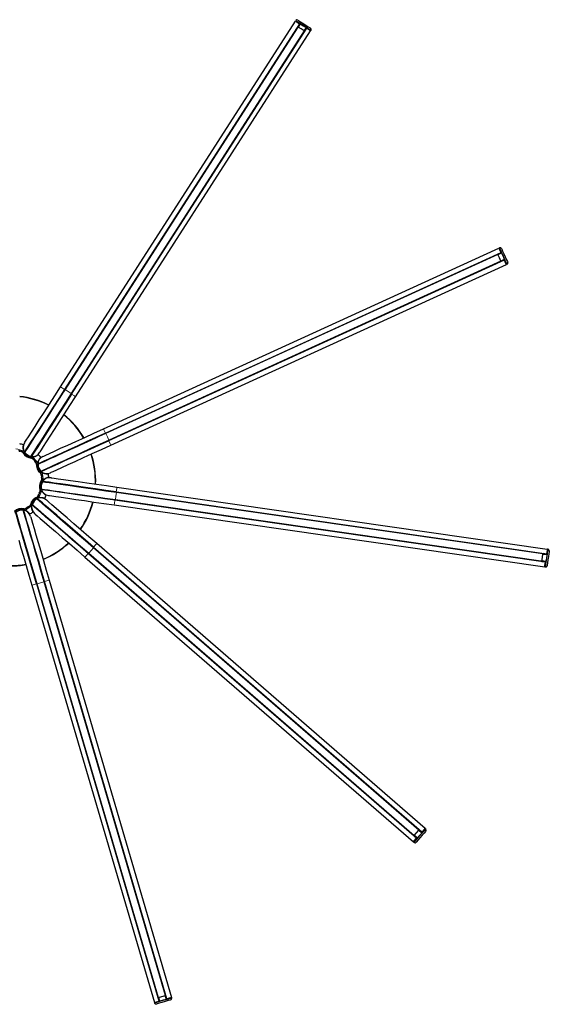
# Model space of a CAD drawing. Header units: millimetres. Extents: x -4893 to 2727, y -2569 to 2670.
# Tile 18 of 19: x 16 to 754, y 1182 to 2556. Entities that reach past the tile are written whole.
import ezdxf

# ---------------------------------------------------------------- set-up
doc = ezdxf.new("R2010")
doc.units = ezdxf.units.MM
doc.layers.add('Livello 1', color=7, linetype='Continuous', true_color=0x000000)

msp = doc.modelspace()

# ---------------------------------------------------------------- linework, layer by layer
at = {"layer": 'Livello 1', "color": 18, "lineweight": 30, "true_color": 0x000000}
for p, q in [((31.8, 1946.3), (31.9, 1946.3)), ((45.9, 1900.5), (45.9, 1900.4))]:
    msp.add_line(p, q, dxfattribs=at)
for points in [[(401.1, 2554.6), (400.8, 2554.1), (402.7, 2552.9), (407.6, 2549.8), (411.3, 2547.4), (415.1, 2545), (420, 2541.8), (421.9, 2540.6), (422.1, 2541.1)], [(403.9, 2555.2), (404.8, 2554.6), (407.2, 2553), (410.7, 2550.7), (414.7, 2548.2), (418.2, 2545.9), (420.7, 2544.4), (421.5, 2543.8)], [(22.5, 1965.5), (23.1, 1966.4), (24.9, 1969.3), (27.9, 1974), (32, 1980.4), (37.1, 1988.3), (43.1, 1997.6), (49.8, 2008), (57.1, 2019.4), (64.7, 2031.3), (72.6, 2043.5), (400.5, 2553.7), (402.1, 2552.8), (406.2, 2550.1), (406.3, 2550), (406.5, 2549.9), (78.5, 2039.7), (70.5, 2027.3), (62.7, 2015.1), (55.2, 2003.5), (48.2, 1992.6), (41.8, 1982.6), (36.1, 1973.8), (31.3, 1966.3), (27.5, 1960.4), (24.7, 1956.1), (23, 1953.4), (22.5, 1952.5)], [(31.8, 1947), (32.4, 1947.9), (34.1, 1950.5), (36.8, 1954.9), (40.7, 1960.9), (45.5, 1968.3), (51.1, 1977.1), (57.5, 1987.1), (64.6, 1998), (72.1, 2009.7), (79.9, 2021.8), (87.8, 2034.2), (412.8, 2539.9), (412.8, 2539.9), (412.6, 2540), (408.4, 2542.8), (404.2, 2545.4), (404, 2545.6), (403.9, 2545.6), (78.9, 2040), (70.9, 2027.6), (63.1, 2015.4), (55.6, 2003.7), (48.6, 1992.8), (42.2, 1982.8), (36.5, 1974), (31.8, 1966.6), (27.9, 1960.6), (25.1, 1956.3), (23.4, 1953.7), (22.9, 1952.7)], [(43.5, 1952), (44.2, 1952.9), (46, 1955.8), (49, 1960.4), (53.1, 1966.8), (58.2, 1974.8), (64.2, 1984.1), (70.9, 1994.5), (78.2, 2005.8), (85.8, 2017.7), (93.6, 2029.9), (421.6, 2540.2), (420.1, 2541.2), (416, 2543.8), (415.8, 2543.9), (415.7, 2544), (87.7, 2033.7), (79.8, 2021.3), (71.9, 2009.1), (64.5, 1997.5), (57.5, 1986.6), (51.1, 1976.6), (45.4, 1967.9), (40.6, 1960.4), (36.8, 1954.4), (34, 1950.1), (32.3, 1947.4), (31.7, 1946.6)], [(401.2, 2553.9), (401, 2553.5)], [(403.8, 2545.7), (403.7, 2545.7)], [(406.5, 2549.9), (403.8, 2545.7), (403.9, 2545.6)], [(406.9, 2550.3), (406.8, 2550), (406.6, 2549.8), (406.5, 2549.9), (406.4, 2550)], [(412.8, 2539.9), (412.9, 2539.8), (415.7, 2544)], [(415.7, 2544), (415.6, 2544), (415.5, 2544.1), (415.7, 2544.3), (415.8, 2544.5)], [(421.2, 2540.5), (421.5, 2540.9)], [(413, 2539.8), (412.9, 2539.8)], [(48.1, 1946.7), (49.2, 1947.1), (52.3, 1948.5), (57.3, 1950.8), (64.2, 1954), (72.8, 1957.9), (82.9, 1962.5), (94.1, 1967.6), (106.4, 1973.2), (119.2, 1979.1), (132.4, 1985.1), (684.2, 2237.1), (685, 2235.4), (687, 2230.9), (687.1, 2230.8), (687.1, 2230.7), (135.3, 1978.7), (121.9, 1972.6), (108.8, 1966.6), (96.2, 1960.9), (84.4, 1955.5), (73.6, 1950.6), (64.1, 1946.2), (56.1, 1942.6), (49.6, 1939.6), (44.9, 1937.5), (42.1, 1936.2), (41.1, 1935.7)], [(682.7, 2228.4), (135.9, 1978.8), (122.4, 1972.7), (109.3, 1966.7), (96.7, 1960.9), (84.9, 1955.5), (74.1, 1950.6), (64.6, 1946.2), (56.5, 1942.6), (50.1, 1939.6), (45.4, 1937.5), (42.5, 1936.2), (41.6, 1935.7)], [(687.1, 2218.8), (687, 2218.9), (687, 2219), (684.9, 2223.6), (682.8, 2228.2), (682.7, 2228.4), (682.7, 2228.4), (682.6, 2228.5), (687.1, 2230.7)], [(682.6, 2228.5), (682.6, 2228.6)], [(684.9, 2236.8), (684.4, 2236.6)], [(685.2, 2237.5), (684.7, 2237.3), (685.6, 2235.3), (688, 2230), (689.9, 2225.9), (691.7, 2221.8), (694.2, 2216.5), (695.1, 2214.5), (695.6, 2214.7)], [(687.7, 2230.7), (687.5, 2230.6), (687.2, 2230.5), (687.2, 2230.6), (687.1, 2230.7)], [(687.8, 2236.5), (688.2, 2235.5), (689.4, 2232.9), (691.2, 2229.1), (693.1, 2224.8), (694.9, 2221), (696.1, 2218.3), (696.5, 2217.4)], [(691.7, 2220.7), (139.9, 1968.7), (126.5, 1962.6), (113.4, 1956.6), (100.8, 1950.9), (89, 1945.5), (78.2, 1940.5), (68.7, 1936.2), (60.6, 1932.6), (54.2, 1929.6), (49.5, 1927.5), (46.6, 1926.2), (45.7, 1925.7)], [(687.2, 2218.6), (687.1, 2218.7), (687.1, 2218.8), (140.3, 1969.1), (126.9, 1963), (113.7, 1957), (101.1, 1951.2), (89.3, 1945.8), (78.5, 1940.9), (69, 1936.6), (61, 1932.9), (54.5, 1929.9), (49.8, 1927.8), (46.9, 1926.5), (46, 1926.1)], [(58.5, 1923.9), (59.6, 1924.4), (62.6, 1925.7), (67.7, 1928.1), (74.6, 1931.2), (83.2, 1935.1), (93.3, 1939.7), (104.6, 1944.9), (116.8, 1950.5), (129.7, 1956.3), (142.8, 1962.3), (694.6, 2214.3), (693.9, 2215.9), (691.8, 2220.4), (691.8, 2220.6), (691.7, 2220.7), (687.1, 2218.7)], [(691.7, 2220.6), (691.7, 2220.7), (691.6, 2220.9), (691.9, 2221), (692.1, 2221.1)], [(694.4, 2214.8), (694.9, 2215)], [(78.2, 2039.8), (70.2, 2027.4), (62.4, 2015.2), (54.9, 2003.6), (47.9, 1992.6), (41.5, 1982.7), (35.8, 1973.8), (31, 1966.4), (27.2, 1960.4), (24.4, 1956.1), (22.7, 1953.4), (22.1, 1952.5)], [(88, 2033.5), (80, 2021.1), (72.2, 2009), (64.7, 1997.3), (57.7, 1986.3), (51.2, 1976.4), (45.6, 1967.6), (40.8, 1960.1), (37, 1954.1), (34.2, 1949.8), (32.5, 1947.2), (31.9, 1946.3)], [(135.2, 1979), (121.8, 1972.9), (108.6, 1966.9), (96, 1961.1), (84.2, 1955.7), (73.4, 1950.8), (63.9, 1946.4), (55.8, 1942.8), (49.4, 1939.8), (44.7, 1937.7), (41.8, 1936.4), (40.8, 1935.9)], [(140, 1968.5), (126.6, 1962.3), (113.4, 1956.3), (100.8, 1950.6), (89, 1945.2), (78.2, 1940.3), (68.7, 1935.9), (60.6, 1932.2), (54.2, 1929.3), (49.5, 1927.1), (46.6, 1925.8), (45.6, 1925.4)], [(105.2, 1972.8), (105.2, 1972.7)], [(14.5, 1954.3), (14.7, 1954.3), (15, 1954.2), (15.2, 1954.1), (15.5, 1954), (15.9, 1953.9), (16.4, 1953.7)], [(16.5, 1954.1), (15.6, 1954.4), (14.6, 1954.7)], [(20.7, 1962.7), (20.7, 1962.7), (20.7, 1962.7), (20.7, 1962.6), (20.7, 1962.5), (20.6, 1962.3), (20.6, 1962.3), (20.6, 1962.3), (20.6, 1962.2), (20.6, 1962.1), (20.6, 1962.1), (20.5, 1961.9), (20.5, 1961.7), (20.5, 1961.5), (20.4, 1961.2), (20.4, 1961.1), (20.4, 1961.1), (20.4, 1961.1), (20.4, 1961), (20.4, 1961), (20.4, 1961), (20.3, 1960.8), (20.3, 1960.7), (20.3, 1960.4), (20.3, 1960.1), (20.2, 1959.8), (20.2, 1959.4), (20.2, 1959.3), (20.2, 1959.2), (20.2, 1959.2), (20.2, 1959.1), (20.2, 1959.1), (20.2, 1959.1), (20.2, 1958.9), (20.2, 1958.7), (20.3, 1958.3), (20.3, 1957.9), (20.3, 1957.5), (20.4, 1957.1), (20.4, 1957), (20.4, 1956.9), (20.5, 1956.8), (20.5, 1956.7), (20.5, 1956.5), (20.6, 1956.3), (20.7, 1955.9), (20.8, 1955.5), (20.9, 1955.1), (21, 1954.7), (21.1, 1954.5), (21.2, 1954.3), (21.3, 1954.1), (21.3, 1953.9)], [(22.6, 1952.7), (22.7, 1952.5)], [(23.6, 1950.5), (23.5, 1950.6), (23.4, 1950.7), (23.3, 1950.8), (23.2, 1950.9), (23.2, 1950.9), (23.1, 1951), (23.1, 1951), (23.1, 1951.1), (23, 1951.2), (22.9, 1951.3), (22.9, 1951.3), (22.9, 1951.4), (22.9, 1951.4), (22.9, 1951.4), (22.9, 1951.5), (22.9, 1951.5), (22.7, 1952.8)], [(22.8, 1951.5), (22.7, 1952.5)], [(22.8, 1953), (22.8, 1953), (23, 1952.9)], [(23.6, 1954.3), (23.6, 1954.2), (22.9, 1953)], [(24, 1954.5), (23.8, 1954.6)], [(25.9, 1948.4), (26.1, 1948.3), (26.2, 1948.2), (26.4, 1948.1), (26.5, 1948)], [(28.9, 1946.9), (29, 1946.9)], [(31.9, 1946.9), (30.6, 1946.5), (30.6, 1946.5), (30.5, 1946.5), (30.5, 1946.5), (30.5, 1946.5), (30.4, 1946.5), (30.4, 1946.5), (30.3, 1946.5), (30.2, 1946.5), (30.1, 1946.6), (29.9, 1946.6), (29.9, 1946.6), (29.8, 1946.6), (29.7, 1946.6), (29.7, 1946.7), (29.6, 1946.7), (29.5, 1946.7)], [(30.6, 1946.5), (30.7, 1946.5)], [(31.6, 1946.8), (30.7, 1946.5)], [(31.9, 1947.2), (32, 1947.1), (32, 1947)], [(32, 1947.1), (32.8, 1948.3), (32.9, 1948.4)], [(33.1, 1948.6), (32.9, 1948.7)], [(33.5, 1946.1), (33.9, 1946.1), (34.3, 1946.2), (34.7, 1946.2), (35.2, 1946.3), (35.6, 1946.3), (36, 1946.4), (36.1, 1946.4), (36.2, 1946.4), (36.3, 1946.5), (36.4, 1946.5), (36.6, 1946.6), (36.8, 1946.6), (37.2, 1946.7), (37.5, 1946.8), (37.9, 1947), (38.2, 1947.1), (38.4, 1947.2), (38.6, 1947.3), (38.7, 1947.3), (38.8, 1947.3), (38.8, 1947.4), (38.8, 1947.4), (38.9, 1947.4), (38.9, 1947.4), (39.2, 1947.6), (39.5, 1947.7), (39.8, 1947.9), (40, 1948), (40.1, 1948.1), (40.3, 1948.2), (40.3, 1948.2), (40.4, 1948.2), (40.5, 1948.3), (40.5, 1948.3), (40.7, 1948.5), (40.9, 1948.6), (41.1, 1948.7), (41.2, 1948.8), (41.3, 1948.8), (41.3, 1948.9), (41.3, 1949), (41.4, 1949), (41.4, 1949), (41.4, 1949), (41.5, 1949.1), (41.6, 1949.1), (41.7, 1949.2), (41.7, 1949.2), (41.7, 1949.2), (41.7, 1949.3)], [(35.4, 1941.6), (35.6, 1941.4), (35.8, 1941.2), (35.9, 1941), (36.1, 1940.8), (36.4, 1940.4), (36.7, 1940)], [(35.4, 1941.6), (35.5, 1941.4), (35.7, 1941.2), (35.9, 1941), (36, 1940.8), (36.4, 1940.4), (36.7, 1940)], [(37, 1940.3), (36.3, 1941.1), (35.6, 1941.8)], [(45.2, 1945.3), (45.2, 1945.2), (45.2, 1945.2), (45.1, 1945.2), (45.1, 1945.1), (45, 1945.1), (44.9, 1945), (44.9, 1945), (44.8, 1944.9), (44.8, 1944.9), (44.7, 1944.9), (44.7, 1944.8), (44.6, 1944.6), (44.4, 1944.5), (44.3, 1944.4), (44.1, 1944.2), (44.1, 1944.1), (44, 1944.1), (44, 1944), (44, 1944), (43.9, 1944), (43.8, 1943.9), (43.7, 1943.8), (43.6, 1943.5), (43.4, 1943.3), (43.2, 1943), (43, 1942.7), (42.9, 1942.7), (42.9, 1942.6), (42.9, 1942.6), (42.8, 1942.5), (42.8, 1942.5), (42.8, 1942.4), (42.7, 1942.3), (42.6, 1942.1), (42.4, 1941.8), (42.2, 1941.5), (42, 1941.1), (41.9, 1940.7), (41.8, 1940.6), (41.8, 1940.5), (41.8, 1940.4), (41.7, 1940.4), (41.6, 1940.2), (41.6, 1940), (41.4, 1939.6), (41.3, 1939.2), (41.2, 1938.8), (41.1, 1938.4), (41, 1938.1), (41, 1937.9), (40.9, 1937.7), (40.9, 1937.5)], [(43, 1936.6), (43, 1936.5), (41.7, 1935.9)], [(43.4, 1936.6), (43.4, 1936.8)], [(40.9, 1933.4), (40.9, 1933.6), (40.9, 1933.7), (40.9, 1933.8), (40.9, 1933.9), (40.9, 1934), (40.9, 1934.1), (40.8, 1934.1), (40.8, 1934.2), (40.8, 1934.3), (40.8, 1934.4), (40.8, 1934.5), (40.8, 1934.5), (40.8, 1934.6), (40.8, 1934.6), (40.9, 1934.6), (40.9, 1934.7), (41.5, 1935.9)], [(40.9, 1934.7), (41.3, 1935.6)], [(41.3, 1935.8), (41.3, 1935.6)], [(41.7, 1936), (41.7, 1935.9), (41.7, 1935.8)], [(43.5, 1927.5), (43.5, 1927.5)], [(46, 1925.9), (44.7, 1926.2), (44.7, 1926.3), (44.6, 1926.3), (44.6, 1926.3), (44.6, 1926.3), (44.5, 1926.4), (44.4, 1926.4), (44.3, 1926.5), (44.3, 1926.6), (44.2, 1926.7), (44.1, 1926.8), (44.1, 1926.8), (44.1, 1926.8), (44, 1926.9), (43.9, 1927), (43.8, 1927.1)], [(45.7, 1925.9), (44.8, 1926.2)], [(46.1, 1926.1), (46.2, 1926), (46.2, 1925.9)], [(46.2, 1926.1), (47.5, 1926.6), (47.6, 1926.6)], [(46.9, 1924.4), (47.3, 1924.2), (47.6, 1924), (48, 1923.8), (48.4, 1923.6), (48.8, 1923.4), (49.2, 1923.3), (49.3, 1923.3), (49.4, 1923.2), (49.5, 1923.2), (49.6, 1923.2), (49.7, 1923.1), (50, 1923), (50.4, 1922.9), (50.7, 1922.8), (51.1, 1922.7), (51.4, 1922.7), (51.7, 1922.6), (51.8, 1922.6), (51.9, 1922.6), (52, 1922.6), (52, 1922.6), (52.1, 1922.6), (52.2, 1922.6), (52.2, 1922.6), (52.5, 1922.5), (52.9, 1922.5), (53.2, 1922.4), (53.5, 1922.4), (53.6, 1922.4), (53.7, 1922.4), (53.8, 1922.4), (53.9, 1922.4), (54, 1922.4), (54, 1922.4), (54.2, 1922.4), (54.5, 1922.4), (54.7, 1922.5), (54.9, 1922.5), (54.9, 1922.5), (55, 1922.5), (55.1, 1922.5), (55.1, 1922.5), (55.1, 1922.5), (55.2, 1922.5), (55.3, 1922.5), (55.4, 1922.6), (55.5, 1922.6), (55.5, 1922.6), (55.5, 1922.6), (55.6, 1922.6)], [(47.9, 1926.7), (47.8, 1926.9)], [(46, 1919.5), (46.1, 1919.3), (46.1, 1919), (46.1, 1918.8), (46.2, 1918.5), (46.3, 1918), (46.3, 1917.5)], [(46.1, 1919.5), (46.1, 1919.3), (46.1, 1919.1), (46.2, 1918.8), (46.2, 1918.5), (46.3, 1918), (46.4, 1917.6)], [(46.1, 1909.2), (46.1, 1909.2)], [(46.7, 1917.6), (46.6, 1918.6), (46.4, 1919.6)], [(46.4, 1909.7), (46.4, 1909.8), (46.5, 1909.9), (46.5, 1910), (46.6, 1910.1), (46.6, 1910.2), (46.6, 1910.3), (46.6, 1910.3), (46.7, 1910.4), (46.7, 1910.5), (46.8, 1910.6), (46.8, 1910.6), (46.9, 1910.7), (46.9, 1910.7), (46.9, 1910.7), (46.9, 1910.7), (47, 1910.7), (48.1, 1911.5)], [(46.6, 1900.7), (47.6, 1900.6), (50.7, 1900.2), (55.9, 1899.4), (62.9, 1898.4), (71.7, 1897.1), (82, 1895.7), (93.7, 1894), (106.6, 1892.1), (120.3, 1890.1), (134.6, 1888.1), (149.2, 1886), (744.2, 1800.4), (744.2, 1800.4), (744.2, 1800.7), (744.9, 1805.6), (745.6, 1810.6), (745.7, 1810.8), (745.7, 1810.9), (150.7, 1896.5), (136.1, 1898.6), (121.8, 1900.7), (108.1, 1902.7), (95.2, 1904.5), (83.5, 1906.2), (73.1, 1907.7), (64.4, 1908.9), (57.4, 1909.9), (52.3, 1910.7), (49.1, 1911.1), (48.1, 1911.3)], [(47, 1910.8), (47.8, 1911.3)], [(150.3, 1897.1), (135.7, 1899.2), (121.4, 1901.2), (107.6, 1903.2), (94.8, 1905.1), (83, 1906.8), (72.7, 1908.2), (63.9, 1909.5), (56.9, 1910.5), (51.8, 1911.2), (48.6, 1911.7), (47.6, 1911.8)], [(59.5, 1916.9), (60.7, 1916.8), (64, 1916.3), (69.5, 1915.5), (77, 1914.4), (86.4, 1913), (97.4, 1911.5), (109.6, 1909.7), (122.9, 1907.8), (136.9, 1905.8), (151.3, 1903.7), (751.7, 1817.3), (751.4, 1815.5), (750.7, 1810.7), (750.7, 1810.5), (750.6, 1810.3), (150.3, 1896.8), (135.7, 1898.9), (121.4, 1900.9), (107.7, 1902.9), (94.8, 1904.7), (83.1, 1906.4), (72.8, 1907.9), (64, 1909.2), (57, 1910.2), (51.9, 1910.9), (48.8, 1911.4), (47.7, 1911.5)], [(48.3, 1911.5), (48.3, 1911.4), (48.3, 1911.2)], [(49.8, 1911.2), (49.7, 1911.1), (48.3, 1911.4)], [(56.3, 1917.3), (56.3, 1917.3), (56.2, 1917.3), (56.1, 1917.3), (56, 1917.3), (55.9, 1917.3), (55.9, 1917.3), (55.9, 1917.3), (55.8, 1917.3), (55.8, 1917.3), (55.7, 1917.2), (55.6, 1917.2), (55.4, 1917.2), (55.2, 1917.1), (55, 1917.1), (54.8, 1917), (54.7, 1917), (54.7, 1917), (54.6, 1917), (54.6, 1917), (54.6, 1916.9), (54.5, 1916.9), (54.4, 1916.9), (54.3, 1916.9), (54, 1916.8), (53.7, 1916.7), (53.4, 1916.5), (53.1, 1916.4), (53, 1916.4), (52.9, 1916.3), (52.9, 1916.3), (52.8, 1916.3), (52.8, 1916.3), (52.8, 1916.3), (52.6, 1916.2), (52.4, 1916.1), (52.1, 1915.9), (51.7, 1915.7), (51.4, 1915.5), (51.1, 1915.3), (51, 1915.3), (50.9, 1915.2), (50.8, 1915.1), (50.7, 1915.1), (50.6, 1915), (50.4, 1914.8), (50.1, 1914.6), (49.7, 1914.3), (49.4, 1914), (49.1, 1913.8), (49, 1913.6), (48.8, 1913.4), (48.7, 1913.3), (48.5, 1913.1)], [(50.1, 1911), (50.2, 1911.2)], [(45.3, 1903.3), (45.3, 1903.3)], [(46.5, 1900.6), (45.6, 1901.6), (45.6, 1901.6), (45.6, 1901.7), (45.5, 1901.7), (45.5, 1901.7), (45.5, 1901.8), (45.5, 1901.8), (45.5, 1901.9), (45.5, 1902), (45.4, 1902.2), (45.4, 1902.3), (45.4, 1902.3), (45.4, 1902.4), (45.4, 1902.4), (45.4, 1902.5), (45.4, 1902.6), (45.3, 1902.8)], [(46.3, 1900.8), (45.6, 1901.6)], [(148.6, 1885.6), (134, 1887.7), (119.7, 1889.8), (106, 1891.7), (93.1, 1893.6), (81.4, 1895.3), (71, 1896.8), (62.2, 1898), (55.2, 1899), (50.1, 1899.8), (47, 1900.2), (45.9, 1900.4)], [(56, 1892.1), (57.1, 1891.9), (60.5, 1891.5), (66, 1890.7), (73.5, 1889.6), (82.8, 1888.3), (93.8, 1886.7), (106, 1884.9), (119.3, 1883), (133.3, 1881), (147.7, 1878.9), (748.1, 1792.5), (748.3, 1794.3), (749.1, 1799.2), (749.1, 1799.4), (749.1, 1799.5), (148.7, 1885.9), (134.1, 1888), (119.8, 1890), (106.1, 1892), (93.3, 1893.9), (81.6, 1895.5), (71.2, 1897), (62.4, 1898.3), (55.4, 1899.3), (50.3, 1900), (47.2, 1900.5), (46.1, 1900.6)], [(46.5, 1898.9), (46.7, 1898.5), (46.9, 1898.1), (47.1, 1897.7), (47.3, 1897.4), (47.5, 1897), (47.8, 1896.7), (47.8, 1896.6), (47.9, 1896.5), (47.9, 1896.4), (48, 1896.4), (48.2, 1896.2), (48.3, 1896), (48.5, 1895.8), (48.8, 1895.4), (49.1, 1895.2), (49.4, 1894.9), (49.5, 1894.8), (49.6, 1894.7), (49.7, 1894.6), (49.7, 1894.6), (49.8, 1894.5), (49.8, 1894.5), (49.9, 1894.5), (49.9, 1894.5), (50.2, 1894.2), (50.4, 1894), (50.7, 1893.9), (50.9, 1893.7), (51.1, 1893.6), (51.2, 1893.5), (51.2, 1893.5), (51.3, 1893.4), (51.3, 1893.4), (51.4, 1893.4), (51.6, 1893.3), (51.8, 1893.1), (52, 1893), (52.1, 1892.9), (52.2, 1892.9), (52.3, 1892.9), (52.3, 1892.9), (52.3, 1892.8), (52.4, 1892.8), (52.4, 1892.8), (52.5, 1892.8), (52.6, 1892.7), (52.7, 1892.7), (52.7, 1892.7), (52.8, 1892.7), (52.8, 1892.6)], [(46.8, 1900.7), (46.7, 1900.6), (46.7, 1900.5)], [(46.7, 1900.6), (48.2, 1900.4), (48.3, 1900.3)], [(48.6, 1900.3), (48.6, 1900.5)], [(33.4, 1879.2), (34.2, 1878.4), (36.6, 1876.4), (40.5, 1873), (45.9, 1868.4), (52.5, 1862.6), (60.5, 1855.7), (69.4, 1847.9), (79.2, 1839.5), (89.7, 1830.4), (100.6, 1820.9), (111.8, 1811.2), (565.9, 1417.5), (566, 1417.6), (566.2, 1417.8), (569.4, 1421.6), (572.7, 1425.3), (572.9, 1425.5), (572.9, 1425.5), (118.7, 1819.3), (107.6, 1828.9), (96.6, 1838.4), (86.2, 1847.5), (76.4, 1856), (67.4, 1863.7), (59.5, 1870.6), (52.8, 1876.4), (47.5, 1881), (43.5, 1884.4), (41.2, 1886.5), (40.4, 1887.2)], [(33.7, 1882), (33.7, 1882)], [(35.6, 1884.7), (35.5, 1884.6), (35.4, 1884.5), (35.3, 1884.3), (35.2, 1884.2)], [(37.6, 1886.5), (37.6, 1886.5)], [(38.1, 1886.8), (38.2, 1886.9), (38.3, 1886.9), (38.4, 1887), (38.5, 1887.1), (38.5, 1887.1), (38.6, 1887.1), (38.7, 1887.1), (38.7, 1887.2), (38.8, 1887.2), (38.9, 1887.3), (38.9, 1887.3), (39, 1887.4), (39, 1887.4), (39.1, 1887.4), (39.1, 1887.4), (39.1, 1887.4), (40.5, 1887.4)], [(39.2, 1887.4), (39.1, 1887.4)], [(39.2, 1887.4), (40.2, 1887.4)], [(118.7, 1820), (107.5, 1829.6), (96.6, 1839.1), (86.1, 1848.2), (76.3, 1856.7), (67.3, 1864.5), (59.4, 1871.3), (52.7, 1877.1), (47.3, 1881.8), (43.4, 1885.2), (41.1, 1887.2), (40.2, 1887.9)], [(572.9, 1425.5), (573, 1425.7), (576.8, 1422.4), (118.5, 1819.7), (107.3, 1829.4), (96.4, 1838.9), (85.9, 1847.9), (76.1, 1856.4), (67.2, 1864.2), (59.3, 1871), (52.6, 1876.8), (47.3, 1881.5), (43.4, 1884.8), (41, 1886.9), (40.2, 1887.6)], [(40.6, 1887.2), (40.6, 1887.2), (40.5, 1887.1)], [(41.8, 1886.2), (41.7, 1886.2), (40.6, 1887.1)], [(50.6, 1887.8), (50.5, 1887.8), (50.5, 1887.9), (50.4, 1887.9), (50.3, 1888), (50.2, 1888), (50.2, 1888), (50.1, 1888), (50.1, 1888), (50.1, 1888), (50.1, 1888), (50, 1888.1), (49.9, 1888.1), (49.7, 1888.2), (49.5, 1888.2), (49.3, 1888.3), (49.1, 1888.4), (49, 1888.4), (49, 1888.4), (48.9, 1888.4), (48.9, 1888.4), (48.9, 1888.4), (48.9, 1888.4), (48.7, 1888.5), (48.6, 1888.5), (48.3, 1888.6), (48, 1888.7), (47.7, 1888.7), (47.3, 1888.8), (47.2, 1888.8), (47.2, 1888.8), (47.1, 1888.8), (47.1, 1888.8), (47, 1888.8), (47, 1888.8), (46.8, 1888.9), (46.6, 1888.9), (46.3, 1888.9), (45.9, 1888.9), (45.5, 1889), (45, 1889), (44.9, 1889), (44.8, 1889), (44.8, 1889), (44.7, 1889), (44.4, 1888.9), (44.2, 1888.9), (43.8, 1888.9), (43.4, 1888.8), (43, 1888.8), (42.6, 1888.7), (42.4, 1888.7), (42.2, 1888.6), (41.9, 1888.6), (41.7, 1888.5)], [(41.9, 1885.8), (42.1, 1886)], [(43.1, 1895.2), (43, 1895), (42.9, 1894.8), (42.8, 1894.5), (42.7, 1894.3), (42.5, 1893.9), (42.3, 1893.4)], [(42.6, 1893.2), (43.1, 1894.1), (43.5, 1895.1)], [(577, 1422.6), (580.2, 1426.4), (581.4, 1427.7), (123.1, 1825), (112.1, 1834.6), (101.4, 1843.8), (91.3, 1852.6), (81.9, 1860.7), (73.6, 1868), (66.4, 1874.1), (60.7, 1879.1), (56.5, 1882.8), (53.9, 1885), (53, 1885.7)], [(39.2, 1769), (35.1, 1783.1), (31, 1797), (27.1, 1810.3), (23.5, 1822.8), (20.1, 1834.1), (17.2, 1844.2), (14.7, 1852.7), (12.7, 1859.5), (11.2, 1864.5), (10.3, 1867.5), (10, 1868.5)], [(209.1, 1191.8), (39.9, 1768.6), (35.7, 1782.7), (31.6, 1796.6), (27.7, 1809.9), (24.1, 1822.4), (20.7, 1833.7), (17.8, 1843.8), (15.3, 1852.3), (13.3, 1859.1), (11.8, 1864.1), (10.9, 1867.1), (10.7, 1868.1)], [(18.2, 1872), (18.2, 1872)], [(18.7, 1872), (18.8, 1872), (18.9, 1872), (19.1, 1872), (19.2, 1872), (19.2, 1872), (19.3, 1872), (19.4, 1872), (19.4, 1872), (19.6, 1872), (19.7, 1872)], [(20, 1871.9), (20.8, 1871.3)], [(219.2, 1194.8), (50, 1771.6), (45.9, 1785.7), (41.8, 1799.6), (37.9, 1812.9), (34.3, 1825.4), (30.9, 1836.7), (28, 1846.8), (25.5, 1855.3), (23.5, 1862.1), (22, 1867.1), (21.2, 1870.1), (20.8, 1871.1)], [(30.7, 1863), (31.1, 1861.9), (32, 1858.7), (33.6, 1853.3), (35.7, 1846), (38.4, 1837), (41.5, 1826.4), (45, 1814.5), (48.8, 1801.6), (52.8, 1788), (56.8, 1774.1), (227.6, 1192), (225.9, 1191.5), (221.1, 1190.1), (220.9, 1190.1), (220.8, 1190.1), (50.1, 1772.1), (45.9, 1786.3), (41.9, 1800.1), (38, 1813.4), (34.3, 1825.9), (31, 1837.2), (28, 1847.2), (25.5, 1855.8), (23.6, 1862.5), (22.1, 1867.5), (21.2, 1870.5), (20.9, 1871.5)], [(21.1, 1871), (21.1, 1871), (20.9, 1870.9)], [(21.5, 1869.5), (21.4, 1869.6), (21, 1870.9)], [(50.4, 1772.2), (46.2, 1786.4), (42.2, 1800.3), (38.2, 1813.6), (34.6, 1826), (31.2, 1837.4), (28.3, 1847.5), (25.8, 1856), (23.8, 1862.8), (22.4, 1867.7), (21.4, 1870.8), (21.2, 1871.8)], [(21.4, 1869.1), (21.6, 1869.2)], [(29.8, 1866.1), (29.7, 1866.1), (29.7, 1866.2), (29.7, 1866.3), (29.6, 1866.4), (29.6, 1866.4), (29.5, 1866.5), (29.5, 1866.5), (29.5, 1866.5), (29.5, 1866.5), (29.5, 1866.6), (29.4, 1866.6), (29.4, 1866.7), (29.3, 1866.9), (29.1, 1867), (29, 1867.2), (28.9, 1867.4), (28.8, 1867.4), (28.8, 1867.5), (28.8, 1867.5), (28.7, 1867.5), (28.7, 1867.6), (28.6, 1867.7), (28.5, 1867.8), (28.3, 1868), (28.1, 1868.2), (27.8, 1868.4), (27.6, 1868.7), (27.5, 1868.7), (27.4, 1868.8), (27.4, 1868.8), (27.4, 1868.9), (27.3, 1868.9), (27.3, 1868.9), (27.2, 1869), (27, 1869.2), (26.7, 1869.4), (26.4, 1869.6), (26.1, 1869.8), (25.8, 1870.1), (25.7, 1870.1), (25.6, 1870.2), (25.5, 1870.2), (25.4, 1870.3), (25.2, 1870.4), (25, 1870.5), (24.7, 1870.7), (24.3, 1870.8), (23.9, 1871), (23.5, 1871.2), (23.3, 1871.2), (23.1, 1871.3), (22.9, 1871.4), (22.7, 1871.4)], [(27.5, 1876.4), (27.3, 1876.2), (27.1, 1876.1), (26.8, 1875.9), (26.6, 1875.8), (26.2, 1875.5), (25.8, 1875.3)], [(26, 1874.9), (26.9, 1875.5), (27.7, 1876)], [(32.3, 1877.6), (32.3, 1877.2), (32.2, 1876.8), (32.2, 1876.3), (32.2, 1875.9), (32.2, 1875.5), (32.2, 1875.1), (32.2, 1875), (32.2, 1874.9), (32.3, 1874.8), (32.3, 1874.7), (32.3, 1874.5), (32.3, 1874.3), (32.4, 1873.9), (32.4, 1873.5), (32.5, 1873.1), (32.6, 1872.8), (32.6, 1872.5), (32.7, 1872.4), (32.7, 1872.3), (32.8, 1872.2), (32.8, 1872.2), (32.8, 1872.1), (32.8, 1872.1), (32.8, 1872.1), (32.9, 1871.7), (33, 1871.4), (33.1, 1871.1), (33.2, 1870.8), (33.3, 1870.7), (33.4, 1870.6), (33.4, 1870.5), (33.4, 1870.5), (33.4, 1870.4), (33.5, 1870.4), (33.6, 1870.1), (33.7, 1869.9), (33.8, 1869.8), (33.8, 1869.6), (33.9, 1869.5), (34, 1869.4), (34, 1869.4), (34, 1869.4), (34, 1869.3), (34, 1869.3), (34.1, 1869.2), (34.1, 1869.1), (34.2, 1869), (34.2, 1869), (34.2, 1869)], [(111.1, 1811.2), (99.9, 1820.9), (89, 1830.3), (78.5, 1839.4), (68.7, 1847.9), (59.7, 1855.7), (51.8, 1862.5), (45.1, 1868.4), (39.7, 1873), (35.8, 1876.4), (33.5, 1878.5), (32.6, 1879.2)], [(565.9, 1417.5), (565.9, 1417.5), (569.6, 1414.1), (111.2, 1811.4), (100.1, 1821.1), (89.2, 1830.5), (78.7, 1839.6), (68.9, 1848.1), (60, 1855.9), (52.1, 1862.7), (45.4, 1868.5), (40.1, 1873.1), (36.1, 1876.5), (33.8, 1878.6), (33, 1879.3)], [(33.3, 1879), (33.1, 1880.4), (33.1, 1880.4), (33.1, 1880.5), (33.1, 1880.5), (33.1, 1880.5), (33.1, 1880.6), (33.1, 1880.6), (33.1, 1880.7), (33.2, 1880.8), (33.2, 1880.9), (33.2, 1881), (33.3, 1881.1), (33.3, 1881.2), (33.3, 1881.2), (33.4, 1881.3), (33.4, 1881.4), (33.5, 1881.5)], [(33.1, 1880.5), (33.1, 1880.3)], [(33.2, 1879.3), (33.1, 1880.3)], [(33.6, 1879), (33.5, 1878.9), (33.4, 1878.9)], [(33.5, 1878.9), (34.6, 1878), (34.6, 1877.9)], [(34.8, 1877.6), (35, 1877.8)], [(36.6, 1866.8), (37.5, 1866.1), (40.1, 1863.9), (44.3, 1860.2), (50, 1855.2), (57.1, 1849), (65.5, 1841.8), (74.9, 1833.7), (85, 1824.9), (95.7, 1815.6), (106.6, 1806.1), (565, 1408.8), (566.2, 1410.2), (569.4, 1413.9)], [(14.3, 1829.9), (17.4, 1819.3), (20.9, 1807.4), (24.7, 1794.5), (28.7, 1781), (32.8, 1767.1), (203.6, 1185), (205.3, 1185.5), (210, 1186.9), (210.2, 1186.9), (210.3, 1187), (39.5, 1769), (35.4, 1783.2), (31.3, 1797), (27.4, 1810.3), (23.7, 1822.7), (20.4, 1834.1), (17.5, 1844.1), (15, 1852.6)], [(752.7, 1817.1), (752.2, 1817.2), (751.8, 1815), (751, 1809.2), (750.4, 1804.8), (749.7, 1800.4), (748.9, 1794.7), (748.6, 1792.5), (749.1, 1792.4)], [(754.4, 1814.9), (754.2, 1813.8), (753.8, 1810.9), (753.2, 1806.8), (752.5, 1802.2), (751.9, 1798), (751.5, 1795.1), (751.3, 1794.1)], [(752.1, 1816.7), (751.6, 1816.8)], [(744.2, 1800.4), (744.1, 1800.2), (749.1, 1799.5)], [(744.1, 1800.2), (744.1, 1800.2)], [(745.7, 1811), (745.7, 1811.1)], [(750.6, 1810.3), (745.7, 1811), (745.7, 1810.9)], [(749.1, 1799.4), (749.1, 1799.5), (749.1, 1799.7), (749.4, 1799.6), (749.6, 1799.6)], [(751.1, 1810.1), (750.9, 1810.1), (750.6, 1810.1), (750.6, 1810.3), (750.7, 1810.4)], [(748.2, 1793), (748.7, 1792.9)], [(582.2, 1427), (581.8, 1427.4), (580.3, 1425.7), (576.5, 1421.3), (573.6, 1417.9), (570.7, 1414.6), (566.8, 1410.1), (565.4, 1408.5), (565.8, 1408.1)], [(565.8, 1417.4), (565.9, 1417.5)], [(582.4, 1424.2), (581.7, 1423.4), (579.8, 1421.2), (577, 1418.1), (574, 1414.5), (571.2, 1411.3), (569.3, 1409.1), (568.6, 1408.4)], [(573, 1425.7), (573.1, 1425.7)], [(577.1, 1421.9), (576.9, 1422.1), (576.7, 1422.3), (576.8, 1422.4), (576.9, 1422.5)], [(577, 1422.6), (576.9, 1422.5), (576.8, 1422.4)], [(581.5, 1427), (581.1, 1427.3)], [(565.3, 1409.2), (565.7, 1408.8)], [(569.6, 1414.1), (569.6, 1414), (569.4, 1413.9)], [(569.6, 1414.1), (569.7, 1414.2), (569.8, 1414.3), (569.9, 1414.1), (570.1, 1413.9)], [(208.9, 1191.8), (209, 1191.8), (209.1, 1191.8), (209.1, 1191.8), (209.4, 1191.9), (214.2, 1193.3), (219, 1194.7), (219.2, 1194.8), (219.2, 1194.8), (219.4, 1194.8), (219.4, 1194.9)], [(227.8, 1191.1), (227.7, 1191.6), (225.6, 1190.9), (220, 1189.3), (215.7, 1188), (211.4, 1186.8), (205.8, 1185.1), (203.7, 1184.5), (203.8, 1184)], [(204.1, 1185.1), (204.2, 1184.7)], [(226.5, 1188.6), (225.5, 1188.3), (222.7, 1187.5), (218.6, 1186.3), (214.2, 1185), (210.1, 1183.8), (207.3, 1183), (206.3, 1182.7)], [(210.3, 1187), (209, 1191.8)], [(210.2, 1187), (210.3, 1187), (210.5, 1187), (210.6, 1186.8), (210.6, 1186.5)], [(220.8, 1190.1), (219.4, 1194.8)], [(220.8, 1189.5), (220.7, 1189.7), (220.6, 1190), (220.8, 1190), (220.9, 1190.1)], [(227.2, 1191.4), (227.1, 1191.9)]]:
    msp.add_lwpolyline(points, dxfattribs=at)
at = {"layer": 'Livello 1', "color": 18, "lineweight": 15, "true_color": 0x000000}
for points in [[(422.1, 2541.1), (420.7, 2542), (416.9, 2544.5), (411.6, 2547.9), (406.4, 2551.2), (402.5, 2553.7), (401.1, 2554.6)], [(404.2, 2545.4), (79.2, 2039.8), (71.1, 2027.3), (63.3, 2015.1), (55.8, 2003.4), (48.7, 1992.5), (42.3, 1982.4), (36.6, 1973.6), (31.8, 1966.1), (27.9, 1960.1), (25.1, 1955.7), (23.4, 1953.1), (22.9, 1952.2)], [(406.2, 2550.1), (78.2, 2039.8), (78.4, 2039.7), (78.5, 2039.7)], [(88, 2033.5), (416, 2543.8)], [(407.4, 2549.9), (404.5, 2545.2)], [(407.6, 2549.8), (404.6, 2545.1)], [(415.1, 2545), (412.1, 2540.4)], [(415.3, 2544.8), (412.2, 2540.3)], [(412.6, 2540), (87.6, 2034.4), (79.6, 2021.9), (71.7, 2009.7), (64.2, 1998), (57.1, 1987), (50.7, 1977), (45, 1968.2), (40.2, 1960.7), (36.4, 1954.7), (33.6, 1950.3), (31.9, 1947.7), (31.3, 1946.8)], [(682.8, 2228.2), (136, 1978.5), (122.5, 1972.4), (109.3, 1966.3), (96.6, 1960.5), (84.8, 1955.1), (74, 1950.2), (64.4, 1945.8), (56.3, 1942.1), (49.8, 1939.2), (45.1, 1937), (42.2, 1935.7), (41.3, 1935.2)], [(132.4, 1985.1), (133.2, 1983.5), (135.2, 1979), (687, 2230.9)], [(687.9, 2230.1), (683, 2227.8)], [(688, 2230), (683, 2227.6)], [(695.6, 2214.7), (694.9, 2216.3), (693, 2220.4), (690.4, 2226.1), (687.8, 2231.8), (685.9, 2236), (685.2, 2237.5)], [(687, 2219), (140.2, 1969.4), (126.7, 1963.2), (113.5, 1957.2), (100.8, 1951.4), (88.9, 1946), (78.1, 1941.1), (68.6, 1936.7), (60.5, 1933), (54, 1930), (49.3, 1927.9), (46.4, 1926.6), (45.4, 1926.2)], [(139.9, 1968.7), (139.9, 1968.6), (140, 1968.5), (691.8, 2220.4)], [(691.7, 2221.8), (686.7, 2219.6)], [(691.8, 2221.6), (686.8, 2219.4)], [(72.6, 2043.5), (74.1, 2042.5), (78.2, 2039.8)], [(88, 2034.1), (87.8, 2034.2), (87.8, 2034.3), (87.6, 2034.4), (83.4, 2037.1), (79.2, 2039.8), (79, 2039.9), (78.9, 2040), (78.7, 2040.1)], [(87.7, 2033.7), (87.8, 2033.6), (88, 2033.5), (92.1, 2030.9), (93.6, 2029.9)], [(135.2, 1979), (135.3, 1978.9), (135.3, 1978.7)], [(140.4, 1969), (140.3, 1969.1), (140.3, 1969.2), (140.2, 1969.4), (138.1, 1973.9), (136, 1978.5), (135.9, 1978.7), (135.9, 1978.8), (135.8, 1979)], [(105.2, 1972.8), (105.2, 1972.8)], [(140, 1968.5), (142.1, 1964), (142.8, 1962.3)], [(22.8, 1951.5), (22.9, 1951.5)], [(23.6, 1954.2), (23.5, 1954.1)], [(23.8, 1950.9), (23.6, 1950.5)], [(29.5, 1946.7), (29.7, 1947.2)], [(30.7, 1946.5), (30.7, 1946.5)], [(32.7, 1948.1), (32.8, 1948.3)], [(43, 1936.5), (42.8, 1936.5)], [(40.9, 1934.7), (40.9, 1934.7)], [(41.4, 1933.7), (40.9, 1933.4)], [(43.8, 1927.1), (44.3, 1927.3)], [(47.4, 1926.5), (47.5, 1926.6)], [(46.9, 1909.6), (46.4, 1909.7)], [(745.6, 1810.6), (150.7, 1896.2), (136, 1898.3), (121.6, 1900.4), (107.9, 1902.4), (95, 1904.2), (83.2, 1905.9), (72.8, 1907.4), (64, 1908.7), (56.9, 1909.7), (51.8, 1910.4), (48.7, 1910.9), (47.6, 1911)], [(49.7, 1911.1), (49.5, 1911.3)], [(45.3, 1902.8), (45.8, 1902.7)], [(744.2, 1800.7), (149.2, 1886.3), (134.6, 1888.4), (120.2, 1890.5), (106.4, 1892.4), (93.5, 1894.3), (81.7, 1896), (71.3, 1897.5), (62.5, 1898.8), (55.5, 1899.8), (50.4, 1900.5), (47.2, 1901), (46.2, 1901.1)], [(48, 1900.4), (48.2, 1900.4)], [(149.2, 1885.8), (149.2, 1886), (149.2, 1886.1), (149.2, 1886.3), (150, 1891.2), (150.7, 1896.2), (150.7, 1896.4), (150.7, 1896.5), (150.8, 1896.7)], [(151.3, 1903.7), (151, 1901.9), (150.3, 1897.1), (150.3, 1896.9), (150.3, 1896.8)], [(150.3, 1897.1), (750.7, 1810.7)], [(38.4, 1886.5), (38.1, 1886.8)], [(572.7, 1425.3), (118.5, 1819), (107.3, 1828.8), (96.4, 1838.3), (85.8, 1847.4), (76, 1855.9), (67, 1863.7), (59, 1870.6), (52.3, 1876.4), (47, 1881.1), (43, 1884.5), (40.6, 1886.5), (39.8, 1887.2)], [(41.7, 1886.2), (41.6, 1886.4)], [(148.6, 1885.6), (147.9, 1880.7), (147.7, 1878.9)], [(148.7, 1885.9), (148.7, 1885.8), (148.6, 1885.6), (749.1, 1799.2)], [(209.4, 1191.9), (40.1, 1768.7), (36, 1782.9), (31.9, 1796.8), (27.9, 1810.2), (24.3, 1822.7), (20.9, 1834.1), (18, 1844.2), (15.5, 1852.8), (13.5, 1859.6), (12, 1864.6), (11.1, 1867.6), (10.8, 1868.6)], [(18.8, 1871.5), (18.7, 1872)], [(219, 1194.7), (49.7, 1771.5), (45.6, 1785.7), (41.5, 1799.7), (37.6, 1813), (33.9, 1825.5), (30.6, 1837), (27.6, 1847), (25.1, 1855.6), (23.1, 1862.4), (21.6, 1867.4), (20.7, 1870.4), (20.4, 1871.4)], [(21.4, 1869.6), (21.4, 1869.8)], [(566.2, 1417.8), (112, 1811.5), (100.7, 1821.2), (89.8, 1830.7), (79.3, 1839.8), (69.4, 1848.3), (60.4, 1856.1), (52.5, 1863), (45.8, 1868.9), (40.4, 1873.5), (36.5, 1876.9), (34.1, 1879), (33.3, 1879.7)], [(33.5, 1881.5), (33.8, 1881.2)], [(34.4, 1878.1), (34.6, 1878)], [(111.6, 1811.1), (111.8, 1811.2), (111.8, 1811.3), (112, 1811.5), (115.2, 1815.3), (118.5, 1819), (118.7, 1819.2), (118.7, 1819.3), (118.8, 1819.4)], [(118.7, 1820), (118.5, 1819.8), (118.5, 1819.7)], [(123.1, 1825), (121.9, 1823.7), (118.7, 1820), (577, 1422.6)], [(749.1, 1792.4), (749.4, 1794.1), (750, 1798.6), (750.9, 1804.8), (751.8, 1810.9), (752.4, 1815.5), (752.7, 1817.1)], [(111.1, 1811.2), (107.9, 1807.5), (106.6, 1806.1)], [(111.2, 1811.4), (111.2, 1811.3), (111.1, 1811.2), (569.4, 1413.9)], [(749.7, 1800.4), (744.3, 1801.2)], [(749.7, 1800.2), (744.3, 1801.1)], [(751, 1809.5), (745.6, 1810.2)], [(751, 1809.2), (745.6, 1810)], [(56.8, 1774.1), (55.1, 1773.6), (50.4, 1772.2), (50.2, 1772.1), (50.1, 1772.1)], [(50.4, 1772.2), (221.1, 1190.1)], [(39.5, 1769), (39.4, 1769), (39.2, 1769), (34.5, 1767.5), (32.8, 1767.1)], [(39.2, 1769), (210, 1186.9)], [(39.6, 1768.5), (39.9, 1768.6), (39.9, 1768.6), (40.1, 1768.7), (44.9, 1770.1), (49.7, 1771.5), (50, 1771.6), (50, 1771.6), (50.2, 1771.6)], [(565.8, 1408.1), (566.9, 1409.4), (569.9, 1412.9), (574, 1417.6), (578.1, 1422.3), (581.1, 1425.8), (582.2, 1427)], [(570.5, 1414.4), (566.4, 1418.1)], [(570.7, 1414.6), (566.5, 1418.2)], [(576.5, 1421.3), (572.3, 1424.9)], [(576.7, 1421.4), (572.5, 1425)], [(203.8, 1184), (205.5, 1184.5), (209.8, 1185.8), (215.9, 1187.5), (221.9, 1189.3), (226.2, 1190.6), (227.8, 1191.1)], [(211.2, 1186.7), (209.7, 1192)], [(211.4, 1186.8), (209.9, 1192.1)], [(220, 1189.3), (218.4, 1194.6)], [(220.2, 1189.4), (218.6, 1194.6)]]:
    msp.add_lwpolyline(points, dxfattribs=at)
at = {"layer": 'Livello 1', "color": 18, "lineweight": 5, "true_color": 0x000000}
for points in [[(28.9, 1946.9), (28.9, 1946.9)], [(41.1, 1932.9), (41, 1932.9)], [(33.7, 1882.1), (33.7, 1882.1)]]:
    msp.add_lwpolyline(points, dxfattribs=at)
at = {"layer": 'Livello 1', "color": 18, "lineweight": 30, "true_color": 0x000000}
for points in [[(403.9, 2555.2), (403, 2555.8), (401.7, 2555.5), (401.1, 2554.6)], [(422.1, 2541.1), (422.7, 2542), (422.5, 2543.2), (421.5, 2543.8)], [(687.8, 2236.5), (687.3, 2237.5), (686.2, 2237.9), (685.2, 2237.5)], [(695.6, 2214.7), (696.5, 2215.2), (697, 2216.4), (696.5, 2217.4)], [(56.4, 2018.3), (43.7, 2024.7), (29.9, 2028.7), (15.7, 2030.2)], [(56.2, 2018), (43.5, 2024.3), (29.8, 2028.3), (15.7, 2029.9)], [(104.9, 1972.6), (97.6, 1984.8), (88.3, 1995.5), (77.2, 2004.4)], [(105.2, 1972.8), (97.9, 1985), (88.5, 1995.9), (77.5, 2004.8)], [(20.7, 1962.7), (19.1, 1963.3), (17.4, 1963.8), (15.7, 1964.2)], [(22.5, 1965.5), (20, 1961.6), (19.8, 1956.6), (22.1, 1952.5)], [(19.4, 1952.7), (18.4, 1953.1), (17.4, 1953.4), (16.4, 1953.8)], [(19.4, 1952.7), (18.4, 1953.1), (17.4, 1953.4), (16.4, 1953.7)], [(19.5, 1953.1), (18.5, 1953.4), (17.6, 1953.8), (16.5, 1954.1)], [(20.2, 1952), (20, 1952.3), (19.7, 1952.6), (19.4, 1952.7)], [(20.2, 1952), (20, 1952.3), (19.7, 1952.5), (19.4, 1952.7)], [(20.5, 1952.2), (20.3, 1952.6), (20, 1952.9), (19.5, 1953.1)], [(20.2, 1952), (22.6, 1947.5), (27.2, 1944.6), (32.2, 1944.3)], [(20.2, 1952), (22.6, 1947.5), (27.1, 1944.6), (32.1, 1944.3)], [(20.5, 1952.2), (22.9, 1947.9), (27.3, 1945), (32.2, 1944.6)], [(21.3, 1953.9), (23.5, 1949.1), (28.2, 1946.1), (33.5, 1946.1)], [(22.1, 1952.5), (22.2, 1952.4), (22.3, 1952.4), (22.4, 1952.5)], [(22.1, 1952.5), (22.4, 1952.1), (22.6, 1951.7), (22.9, 1951.3)], [(22.4, 1952.5), (22.4, 1952.5), (22.4, 1952.5), (22.5, 1952.5)], [(22.9, 1952.7), (22.7, 1952.6), (22.7, 1952.4), (22.9, 1952.2)], [(22.8, 1951.5), (22.8, 1951.5), (22.9, 1951.5), (22.9, 1951.5)], [(22.9, 1952.2), (24.8, 1949.3), (27.8, 1947.3), (31.3, 1946.8)], [(23.6, 1950.5), (25.1, 1948.7), (27.2, 1947.4), (29.5, 1946.7)], [(31.9, 1946.3), (36.5, 1945.8), (41, 1948), (43.5, 1952)], [(30.4, 1946.5), (31.6, 1946.2), (32.9, 1946.2), (34.1, 1946.3)], [(31.3, 1946.8), (31.5, 1946.8), (31.7, 1946.8), (31.8, 1947)], [(31.6, 1946.8), (31.7, 1946.8), (31.8, 1946.8), (31.9, 1946.8)], [(31.7, 1946.6), (31.7, 1946.5), (31.7, 1946.3), (31.8, 1946.3)], [(33.1, 1943.8), (32.9, 1944.1), (32.5, 1944.2), (32.1, 1944.3)], [(33.4, 1944.1), (33.1, 1944.4), (32.6, 1944.6), (32.2, 1944.6)], [(33.2, 1943.8), (32.9, 1944.1), (32.6, 1944.3), (32.2, 1944.3)], [(35.4, 1941.6), (34.7, 1942.3), (33.9, 1943.1), (33.1, 1943.8)], [(35.4, 1941.6), (34.7, 1942.3), (34, 1943.1), (33.2, 1943.8)], [(35.6, 1941.8), (34.9, 1942.6), (34.2, 1943.4), (33.4, 1944.1)], [(38.6, 1937.5), (38, 1938.4), (37.4, 1939.2), (36.7, 1940)], [(38.6, 1937.5), (38, 1938.4), (37.3, 1939.2), (36.7, 1940)], [(38.9, 1937.8), (38.3, 1938.6), (37.7, 1939.5), (37, 1940.3)], [(38.9, 1936.5), (38.5, 1931.5), (40.8, 1926.6), (44.8, 1923.5)], [(38.9, 1936.5), (38.9, 1936.9), (38.8, 1937.3), (38.6, 1937.5)], [(38.9, 1936.5), (38.9, 1936.9), (38.8, 1937.2), (38.6, 1937.5)], [(38.9, 1936.5), (38.6, 1931.5), (40.8, 1926.6), (44.8, 1923.5)], [(39.3, 1936.5), (39.3, 1936.9), (39.2, 1937.4), (38.9, 1937.8)], [(40.9, 1937.5), (40.1, 1932.3), (42.5, 1927.2), (46.9, 1924.4)], [(48.1, 1946.7), (43.9, 1944.7), (41.1, 1940.6), (40.8, 1935.9)], [(45.2, 1945.3), (44.1, 1946.7), (43, 1948), (41.7, 1949.3)], [(121.3, 1908), (121.8, 1922.2), (119.8, 1936.3), (115.3, 1949.8)], [(121.6, 1908), (122.2, 1922.2), (120.1, 1936.4), (115.6, 1949.9)], [(39.3, 1936.5), (38.9, 1931.6), (41.1, 1926.8), (45, 1923.9)], [(40.8, 1935.9), (40.8, 1935.8), (40.9, 1935.7), (41, 1935.7)], [(40.8, 1935.9), (40.8, 1935.4), (40.8, 1934.9), (40.8, 1934.5)], [(40.9, 1934.7), (40.9, 1934.7), (40.9, 1934.6), (40.8, 1934.6)], [(41, 1935.7), (41.1, 1935.7), (41.1, 1935.7), (41.1, 1935.7)], [(41.6, 1935.7), (41.4, 1935.6), (41.3, 1935.5), (41.3, 1935.2)], [(41.3, 1935.2), (41.3, 1931.8), (42.8, 1928.5), (45.4, 1926.2)], [(44.6, 1926.3), (44.7, 1926.2), (44.7, 1926.2), (44.8, 1926.2)], [(44.6, 1926.3), (44.9, 1926), (45.2, 1925.7), (45.6, 1925.4)], [(45.4, 1922.7), (45.3, 1923), (45.1, 1923.3), (44.8, 1923.5)], [(45.4, 1922.6), (45.3, 1923), (45.1, 1923.3), (44.8, 1923.5)], [(45.8, 1922.7), (45.7, 1923.2), (45.4, 1923.6), (45, 1923.9)], [(45.4, 1926.2), (45.6, 1926), (45.8, 1926), (46, 1926.1)], [(45.7, 1925.7), (45.6, 1925.7), (45.5, 1925.6), (45.6, 1925.5)], [(45.6, 1925.5), (45.6, 1925.4), (45.6, 1925.4), (45.6, 1925.4)], [(45.7, 1925.9), (45.8, 1925.9), (45.9, 1925.9), (45.9, 1925.8)], [(45.6, 1925.4), (49.3, 1922.5), (54.3, 1921.9), (58.5, 1923.9)], [(46.3, 1913.4), (43.3, 1909.3), (42.5, 1904), (44.3, 1899.3)], [(46.3, 1913.4), (43.2, 1909.3), (42.5, 1904), (44.2, 1899.3)], [(46.6, 1913.1), (43.6, 1909.2), (42.9, 1904), (44.6, 1899.4)], [(48.5, 1913.1), (45, 1909.2), (44.2, 1903.6), (46.5, 1898.9)], [(47.6, 1911), (45.8, 1908.1), (45.2, 1904.5), (46.2, 1901.1)], [(46.1, 1919.5), (45.9, 1920.6), (45.7, 1921.6), (45.4, 1922.7)], [(46, 1919.5), (45.9, 1920.6), (45.6, 1921.6), (45.4, 1922.6)], [(46.4, 1919.6), (46.3, 1920.6), (46, 1921.7), (45.8, 1922.7)], [(46.6, 1914.4), (46.5, 1915.5), (46.5, 1916.5), (46.3, 1917.5)], [(46.3, 1913.4), (46.5, 1913.7), (46.6, 1914), (46.6, 1914.4)], [(46.3, 1913.4), (46.5, 1913.7), (46.6, 1914), (46.6, 1914.4)], [(46.6, 1914.4), (46.6, 1915.5), (46.5, 1916.5), (46.4, 1917.6)], [(46.6, 1913.1), (46.9, 1913.5), (47, 1914), (47, 1914.4)], [(47, 1914.4), (46.9, 1915.5), (46.9, 1916.5), (46.7, 1917.6)], [(47, 1910.8), (47, 1910.8), (46.9, 1910.7), (46.9, 1910.7)], [(47.6, 1911.8), (47.5, 1911.7), (47.6, 1911.6), (47.6, 1911.6)], [(59.5, 1916.9), (54.9, 1917.6), (50.3, 1915.6), (47.6, 1911.8)], [(47.6, 1911.6), (47.7, 1911.6), (47.7, 1911.5), (47.7, 1911.5)], [(48.1, 1911.3), (47.9, 1911.3), (47.7, 1911.2), (47.6, 1911)], [(47.9, 1911.5), (47.9, 1911.4), (47.9, 1911.4), (47.8, 1911.3)], [(56.3, 1917.3), (56.1, 1919.1), (55.9, 1920.8), (55.6, 1922.6)], [(43.1, 1895.2), (43.6, 1896.2), (43.9, 1897.2), (44.3, 1898.2)], [(43.1, 1895.2), (43.5, 1896.2), (43.9, 1897.2), (44.2, 1898.2)], [(43.5, 1895.1), (43.9, 1896), (44.3, 1897), (44.6, 1898.1)], [(44.2, 1898.2), (44.4, 1898.5), (44.4, 1898.9), (44.2, 1899.3)], [(44.3, 1898.2), (44.4, 1898.6), (44.4, 1898.9), (44.3, 1899.3)], [(44.6, 1898.1), (44.8, 1898.5), (44.8, 1899), (44.6, 1899.4)], [(45.6, 1901.7), (45.6, 1901.6), (45.6, 1901.6), (45.6, 1901.6)], [(46.1, 1900.6), (46, 1900.6), (45.9, 1900.6), (45.9, 1900.5)], [(45.9, 1900.4), (47.5, 1896), (51.3, 1892.8), (56, 1892.1)], [(46.2, 1901.1), (46.2, 1900.9), (46.4, 1900.8), (46.6, 1900.7)], [(46.3, 1900.8), (46.4, 1900.7), (46.4, 1900.7), (46.4, 1900.6)], [(40, 1889.9), (35.2, 1888.2), (31.7, 1884.1), (30.6, 1879.2)], [(37.2, 1888.5), (33.8, 1886.4), (31.5, 1883), (30.7, 1879.2)], [(40.1, 1889.5), (35.5, 1887.8), (32.1, 1883.9), (31, 1879.1)], [(41.7, 1888.5), (36.7, 1887.1), (33, 1882.8), (32.3, 1877.6)], [(39.8, 1887.2), (36.7, 1885.8), (34.3, 1883), (33.3, 1879.7)], [(38.1, 1886.8), (36, 1885.5), (34.4, 1883.7), (33.5, 1881.5)], [(40.2, 1887.9), (39.8, 1887.7), (39.4, 1887.5), (38.9, 1887.3)], [(40.4, 1887.2), (40.2, 1887.3), (40, 1887.4), (39.8, 1887.2)], [(40, 1889.9), (40.3, 1890.1), (40.6, 1890.3), (40.8, 1890.6)], [(40.1, 1889.5), (40.6, 1889.7), (40.9, 1890), (41.1, 1890.4)], [(40.2, 1887.9), (40.2, 1887.9), (40.1, 1887.8), (40.1, 1887.7)], [(40.1, 1887.7), (40.2, 1887.6), (40.2, 1887.6), (40.2, 1887.6)], [(53, 1885.7), (49.5, 1888.8), (44.6, 1889.7), (40.2, 1887.9)], [(40.4, 1887.4), (40.3, 1887.4), (40.2, 1887.4), (40.2, 1887.4)], [(40.3, 1890.1), (40.5, 1890.2), (40.7, 1890.4), (40.8, 1890.6)], [(40.8, 1890.6), (41.3, 1891.6), (41.8, 1892.5), (42.3, 1893.4)], [(40.8, 1890.6), (41.3, 1891.5), (41.8, 1892.5), (42.3, 1893.4)], [(41.1, 1890.4), (41.7, 1891.3), (42.2, 1892.3), (42.6, 1893.2)], [(50.6, 1887.8), (51.4, 1889.4), (52.1, 1891), (52.8, 1892.6)], [(100.2, 1844.9), (108.3, 1856.5), (114.2, 1869.5), (117.7, 1883.2)], [(100.5, 1844.6), (108.6, 1856.3), (114.6, 1869.4), (118.1, 1883.2)], [(22, 1873.6), (17.1, 1874.7), (11.9, 1873.2), (8.3, 1869.6)], [(21.9, 1873.2), (17.1, 1874.2), (12.1, 1872.8), (8.6, 1869.3)], [(22.7, 1871.4), (17.7, 1873), (12.3, 1871.4), (8.9, 1867.4)], [(20.4, 1871.4), (17, 1871.9), (13.5, 1870.8), (10.8, 1868.6)], [(20.8, 1871.1), (20.8, 1871.3), (20.6, 1871.4), (20.4, 1871.4)], [(21, 1871.3), (20.9, 1871.3), (20.8, 1871.3), (20.8, 1871.3)], [(21.2, 1871.8), (21.1, 1871.8), (20.9, 1871.7), (20.9, 1871.6)], [(20.9, 1871.6), (20.9, 1871.6), (20.9, 1871.6), (20.9, 1871.5)], [(30.7, 1863), (29.4, 1867.5), (25.7, 1870.9), (21.2, 1871.8)], [(21.9, 1873.2), (22.4, 1873.1), (22.9, 1873.2), (23.2, 1873.4)], [(22, 1873.6), (22.4, 1873.5), (22.7, 1873.6), (23.1, 1873.7)], [(23.1, 1873.7), (24, 1874.2), (24.9, 1874.7), (25.8, 1875.3)], [(23.2, 1873.4), (24.2, 1873.9), (25.1, 1874.4), (26, 1874.9)], [(27.5, 1876.4), (28.4, 1877), (29.3, 1877.6), (30.1, 1878.3)], [(27.5, 1876.4), (28.4, 1877), (29.3, 1877.6), (30.1, 1878.2)], [(27.7, 1876), (28.6, 1876.6), (29.5, 1877.3), (30.3, 1877.9)], [(29.8, 1866.1), (31.3, 1867), (32.8, 1868), (34.2, 1869)], [(30.1, 1878.3), (30.4, 1878.5), (30.6, 1878.8), (30.7, 1879.2)], [(30.1, 1878.2), (30.3, 1878.5), (30.6, 1878.8), (30.6, 1879.2)], [(30.3, 1877.9), (30.7, 1878.2), (30.9, 1878.6), (31, 1879.1)], [(32.6, 1879.2), (31.6, 1874.6), (33.1, 1869.9), (36.6, 1866.8)], [(33.1, 1880.6), (32.7, 1879.4), (32.4, 1878.2), (32.4, 1877)], [(32.7, 1879.3), (32.7, 1879.2), (32.7, 1879.2), (32.6, 1879.2)], [(33, 1879.3), (32.9, 1879.3), (32.8, 1879.3), (32.7, 1879.3)], [(33.3, 1879.7), (33.2, 1879.5), (33.3, 1879.3), (33.4, 1879.2)], [(33.2, 1879.3), (33.2, 1879.3), (33.2, 1879.2), (33.2, 1879.1)], [(48.3, 1803.2), (61.4, 1808.6), (73.4, 1816.3), (83.7, 1826)], [(48.4, 1802.8), (61.6, 1808.3), (73.6, 1816), (84.1, 1825.7)], [(754.4, 1814.9), (754.5, 1816), (753.8, 1817), (752.7, 1817.1)], [(-17.9, 1796.1), (-4, 1793.6), (10.3, 1793.6), (24.3, 1796.1)], [(4.6, 1793.9), (11.2, 1793.9), (17.8, 1794.6), (24.4, 1795.7)], [(749.1, 1792.4), (750.2, 1792.2), (751.2, 1793), (751.3, 1794.1)], [(582.4, 1424.2), (583.1, 1425.1), (583, 1426.3), (582.2, 1427)], [(565.8, 1408.1), (566.7, 1407.4), (567.9, 1407.5), (568.6, 1408.4)], [(203.8, 1184), (204.2, 1183), (205.3, 1182.4), (206.3, 1182.7)], [(226.5, 1188.6), (227.5, 1188.9), (228.2, 1190), (227.8, 1191.1)]]:
    msp.add_open_spline(points, degree=3, dxfattribs=at)
at = {"layer": 'Livello 1', "color": 18, "lineweight": 15, "true_color": 0x000000}
for points in [[(21.3, 1953.9), (17.8, 1955.5), (14.2, 1956.5), (10.4, 1957.1)], [(40.9, 1937.5), (38.8, 1940.7), (36.3, 1943.6), (33.5, 1946.1)], [(48.5, 1913.1), (48.5, 1916.9), (47.9, 1920.7), (46.9, 1924.4)], [(41.7, 1888.5), (43.7, 1891.7), (45.3, 1895.2), (46.5, 1898.9)], [(22.7, 1871.4), (26.2, 1873.1), (29.4, 1875.2), (32.3, 1877.6)]]:
    msp.add_open_spline(points, degree=3, dxfattribs=at)

doc.saveas('drawing.dxf')
